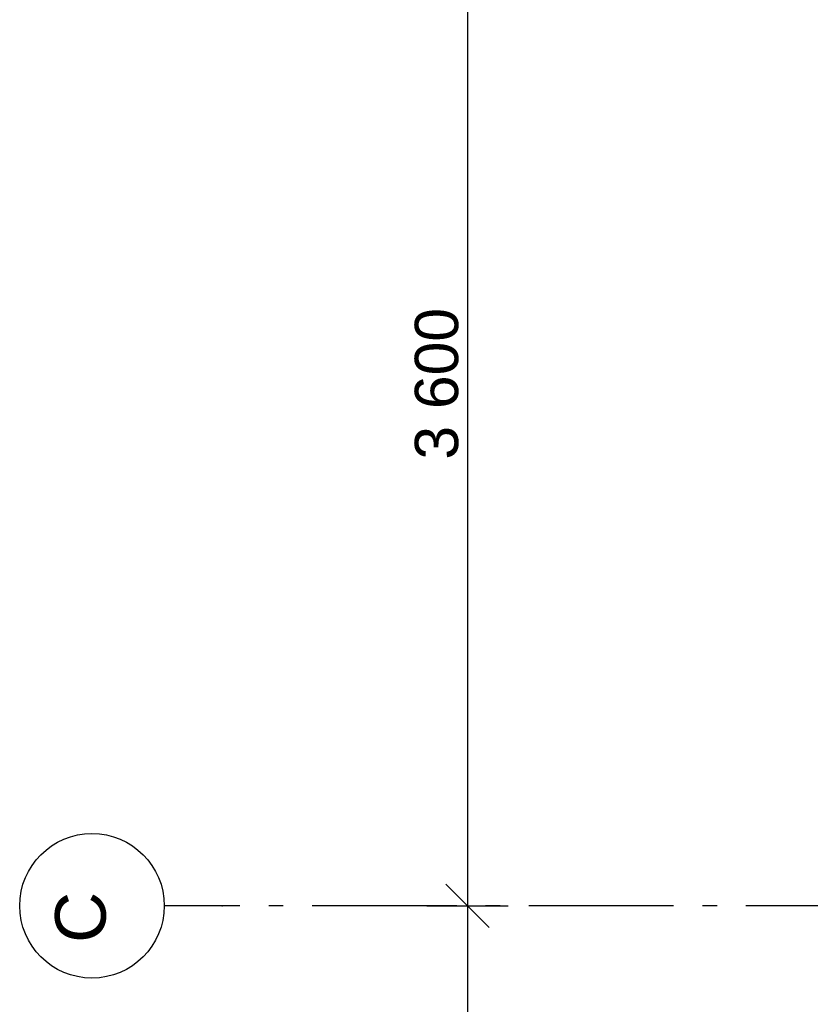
# Model space of a CAD drawing. Header units: millimetres. Extents: x -173281 to 144469, y -85977 to 83288.
# Tile 7 of 88: x -82021 to -79288, y -39357 to -35953. Entities that reach past the tile are written whole.
import ezdxf
from ezdxf.enums import TextEntityAlignment as Align

# ---------------------------------------------------------------- set-up
doc = ezdxf.new("R2010")
doc.units = ezdxf.units.MM
doc.header["$LTSCALE"] = 0.5
doc.header["$MEASUREMENT"] = 0
doc.linetypes.add('Akselinje', pattern=[1500, 1000, -200, 100, -200])
doc.linetypes.add('PLINE', pattern=[0])
doc.layers.add('82-- Modullinjer', color=7, linetype='Continuous')
doc.layers.add('842-M___1_50 Målsetting bygning(Nye konstruksjoner)', color=7, linetype='Continuous')
doc.styles.add('GENERATED_STYLE_1', font='arial.ttf')
doc.styles.add('GENERATED_STYLE_2', font='arial.ttf')
doc.dimstyles.new('GENERATED_STYLE__2', dxfattribs={"dimtxt": 150, "dimasz": 142.5, "dimexe": 0.18, "dimexo": 0.0625, "dimgap": 0, "dimtad": 1, "dimdec": 0, "dimzin": 0, "dimdsep": 46, "dimtxsty": 'GENERATED_STYLE_1', "dimblk": 'ARROWHEAD_6', "dimblk1": 'ARROWHEAD_6', "dimblk2": 'ARROWHEAD_6', "dimcen": 0.09, "dimse1": 1, "dimse2": 1, "dimclrd": 256, "dimclre": 256, "dimclrt": 256, "dimadec": 1, "dimazin": 0, "dimtfac": 1, "dimtdec": 4, "dimtmove": 0, "dimatfit": 3, "dimfxl": 1, "dimtolj": 1, "dimtzin": 0, "dimarcsym": 0})

# ---------------------------------------------------------------- blocks, each defined once
blk = doc.blocks.new('Standard grid marker[178]', base_point=(20939.5, -39016.9))
at = {"layer": '82-- Modullinjer', "linetype": 'Akselinje'}
for p, q in [((-81321.3, -39016.9), (-81521.3, -39016.9)), ((20739.5, -39016.9), (-81321.3, -39016.9))]:
    blk.add_line(p, q, dxfattribs=at)
at = {"layer": '82-- Modullinjer', "linetype": 'PLINE'}
blk.add_circle((-81771.3, -39016.9), 250, dxfattribs=at)
at = {"layer": '82-- Modullinjer', "linetype": 'Akselinje'}
blk.add_point((-81321.3, -39016.9), dxfattribs=at)
blk.add_point((-81321.3, -39016.9), dxfattribs=at)
at = {"layer": '82-- Modullinjer', "style": 'GENERATED_STYLE_2'}
for tag, p in [('AC_MarkerText_1_1', (-81898.8, -39056.9)), ('AC_MarkerText_1_0', (21062, -39056.9))]:
    blk.add_attdef(tag, text='', height=175, rotation=90, dxfattribs=at).set_placement(p, align=Align.TOP_CENTER)
blk = doc.blocks.new('*D1447')
at = {"layer": '842-M___1_50 Målsetting bygning(Nye konstruksjoner)', "linetype": 'PLINE'}
for p, q in [((-80398.2, -35491.9), (-80548.2, -35341.9)), ((-80613.8, -35416.9), (-80332.5, -35416.9)), ((-80473.2, -35416.9), (-80473.2, -39016.9)), ((-80398.2, -39091.9), (-80548.2, -38941.9)), ((-80613.8, -39016.9), (-80332.5, -39016.9))]:
    blk.add_line(p, q, dxfattribs=at)
at = {"layer": '842-M___1_50 Målsetting bygning(Nye konstruksjoner)', "insert": (-80503.2, -37474.3), "char_height": 150, "attachment_point": 7, "rotation": 90, "style": 'GENERATED_STYLE_1'}
blk.add_mtext('\\A1;{\\pql;\\fArial|b0|i0|c0|p0;\\W1.000000;3\xa0600}', dxfattribs=at)
blk = doc.blocks.new('ARROWHEAD_6')
at = {"linetype": 'Continuous'}
for p, q in [((-0.5, -0.5), (0.5, 0.5)), ((0, 0), (-1, 0))]:
    blk.add_line(p, q, dxfattribs=at)
blk = doc.blocks.new('*D1448')
at = {"layer": '842-M___1_50 Målsetting bygning(Nye konstruksjoner)', "linetype": 'PLINE'}
for p, q in [((-80398.2, -39091.9), (-80548.2, -38941.9)), ((-80613.8, -39016.9), (-80332.5, -39016.9)), ((-80473.2, -39016.9), (-80473.2, -43811.9)), ((-80548.2, -43736.9), (-80398.2, -43886.9)), ((-80613.8, -43811.9), (-80332.5, -43811.9)), ((-80473.2, -43811.9), (-80473.2, -43924.4))]:
    blk.add_line(p, q, dxfattribs=at)
at = {"layer": '842-M___1_50 Målsetting bygning(Nye konstruksjoner)', "insert": (-80503.2, -41671.8), "char_height": 150, "attachment_point": 7, "rotation": 90, "style": 'GENERATED_STYLE_1'}
blk.add_mtext('\\A1;{\\pql;\\fArial|b0|i0|c0|p0;\\W1.000000;4\xa0795}', dxfattribs=at)

msp = doc.modelspace()

# ---------------------------------------------------------------- block references
at = {"layer": '82-- Modullinjer', "linetype": 'PLINE'}
ref = msp.add_blockref('Standard grid marker[178]', (20939.5, -39016.9), dxfattribs=at)
ref.add_attrib('AC_MarkerText_1_1', 'C', dxfattribs={"color": 7, "height": 175, "rotation": 90, "style": 'GENERATED_STYLE_2'}).set_placement((-81898.8, -39056.9), align=Align.TOP_CENTER)

# ---------------------------------------------------------------- dimensions: what is measured, and where the dimension line sits
at = {"layer": '842-M___1_50 Målsetting bygning(Nye konstruksjoner)', "linetype": 'Continuous'}
for base, p1, p2, picture, middle in [((-80473.2, -39016.9), (-81771.3, -35416.9), (-81771.3, -39016.9), '*D1447', (-80578.2, -37217)), ((-80473.2, -43811.9), (-81771.3, -39016.9), (-81771.3, -43811.9), '*D1448', (-80578.2, -41414.5))]:
    dim = msp.add_linear_dim(base=base, p1=p1, p2=p2, angle=270, dimstyle='GENERATED_STYLE__2', dxfattribs=at)
    dim.commit()
    dim.dimension.update_dxf_attribs({"geometry": picture, "text_midpoint": middle, "dimtype": 160, "text_rotation": 90})

doc.saveas('drawing.dxf')
